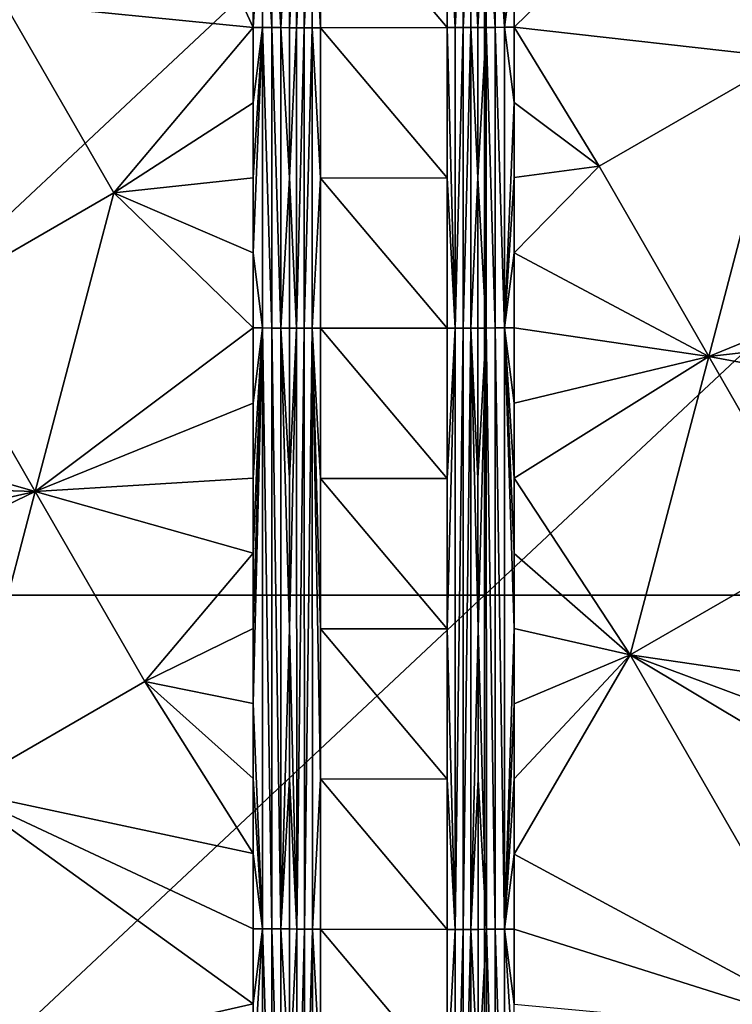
# Model space of a CAD drawing. Header units: inches. Extents: x -23.7 to 23.7, y -7.1 to 20.5.
# Tile 19 of 71: x -14.4 to -11.5, y 8.4 to 12.4. Entities that reach past the tile are written whole.
import ezdxf

# ---------------------------------------------------------------- set-up
doc = ezdxf.new("R2010")
doc.units = ezdxf.units.IN
doc.layers.get('0').update_dxf_attribs({"true_color": 0xc2ced6})

msp = doc.modelspace()

# ---------------------------------------------------------------- linework, layer by layer
for points in [[(-16.1233, 10.0166), (-16.1233, 13.3706), (-12.5404, 13.3706), (-16.1233, 10.0166)], [(-12.5404, 13.3706), (-12.5404, 10.0166), (-16.1233, 10.0166), (-12.5404, 13.3706)], [(-12.5404, 10.0166), (-12.5404, 13.3706), (-8.9574, 13.3706), (-12.5404, 10.0166)], [(-8.9574, 13.3706), (-8.9574, 10.0166), (-12.5404, 10.0166), (-8.9574, 13.3706)], [(-12.4211, 12.3217), (-11.7569, 12.969), (-12.4211, 12.6268), (-12.4211, 12.3217)], [(-11.7569, 12.969), (-12.4211, 12.3217), (-11.3122, 12.1975), (-11.7569, 12.969)], [(-13.4419, 12.9303), (-13.4805, 12.6255), (-13.4805, 12.3207), (-13.4419, 12.9303)], [(-13.4805, 12.3207), (-13.4419, 12.3207), (-13.4419, 12.9303), (-13.4805, 12.3207)], [(-13.4419, 12.9303), (-13.4419, 12.3207), (-13.404, 12.3206), (-13.4419, 12.9303)], [(-13.404, 12.3206), (-13.404, 12.9302), (-13.4419, 12.9303), (-13.404, 12.3206)], [(-13.404, 12.9302), (-13.404, 12.3206), (-13.3676, 12.3205), (-13.404, 12.9302)], [(-13.3676, 12.3205), (-13.3676, 12.9301), (-13.404, 12.9302), (-13.3676, 12.3205)], [(-13.3334, 12.93), (-13.3676, 12.9301), (-13.3676, 12.3205), (-13.3334, 12.93)], [(-13.3676, 12.3205), (-13.3333, 12.3203), (-13.3334, 12.93), (-13.3676, 12.3205)], [(-13.3333, 12.3203), (-13.304, 12.9297), (-13.3334, 12.93), (-13.3333, 12.3203)], [(-13.304, 12.32), (-13.304, 12.9297), (-13.3333, 12.3203), (-13.304, 12.32)], [(-13.2728, 12.9296), (-13.304, 12.9297), (-13.304, 12.32), (-13.2728, 12.9296)], [(-13.304, 12.32), (-13.2727, 12.3199), (-13.2728, 12.9296), (-13.304, 12.32)], [(-13.2403, 12.9295), (-13.2728, 12.9296), (-13.2727, 12.3199), (-13.2403, 12.9295)], [(-13.2727, 12.3199), (-13.2402, 12.3198), (-13.2403, 12.9295), (-13.2727, 12.3199)], [(-13.2403, 12.9295), (-13.2402, 12.3198), (-13.2071, 12.3197), (-13.2403, 12.9295)], [(-13.2071, 12.3197), (-13.2072, 12.9295), (-13.2403, 12.9295), (-13.2071, 12.3197)], [(-12.6931, 12.3205), (-12.6932, 12.9307), (-13.2072, 12.9295), (-12.6931, 12.3205)], [(-12.6931, 12.3205), (-13.2072, 12.9295), (-13.2071, 12.3197), (-12.6931, 12.3205)], [(-12.66, 12.3205), (-12.6601, 12.9308), (-12.6932, 12.9307), (-12.66, 12.3205)], [(-12.6932, 12.9307), (-12.6931, 12.3205), (-12.66, 12.3205), (-12.6932, 12.9307)], [(-12.6277, 12.9308), (-12.6601, 12.9308), (-12.66, 12.3205), (-12.6277, 12.9308)], [(-12.66, 12.3205), (-12.6277, 12.3206), (-12.6277, 12.9308), (-12.66, 12.3205)], [(-12.6277, 12.3206), (-12.5966, 12.3208), (-12.5967, 12.931), (-12.6277, 12.3206)], [(-12.5967, 12.931), (-12.6277, 12.9308), (-12.6277, 12.3206), (-12.5967, 12.931)], [(-12.5676, 12.9312), (-12.5967, 12.931), (-12.5675, 12.3211), (-12.5676, 12.9312)], [(-12.5967, 12.931), (-12.5966, 12.3208), (-12.5675, 12.3211), (-12.5967, 12.931)], [(-12.5336, 12.9314), (-12.5676, 12.9312), (-12.5675, 12.3211), (-12.5336, 12.9314)], [(-12.5675, 12.3211), (-12.5336, 12.3213), (-12.5336, 12.9314), (-12.5675, 12.3211)], [(-12.4974, 12.3215), (-12.4974, 12.9316), (-12.5336, 12.9314), (-12.4974, 12.3215)], [(-12.5336, 12.9314), (-12.5336, 12.3213), (-12.4974, 12.3215), (-12.5336, 12.9314)], [(-12.4596, 12.3217), (-12.4596, 12.9317), (-12.4974, 12.9316), (-12.4596, 12.3217)], [(-12.4974, 12.9316), (-12.4974, 12.3215), (-12.4596, 12.3217), (-12.4974, 12.9316)], [(-12.4596, 12.3217), (-12.4211, 12.6268), (-12.4596, 12.9317), (-12.4596, 12.3217)], [(-13.4805, 12.3207), (-13.7279, 12.8609), (-14.4912, 12.4211), (-13.4805, 12.3207)], [(-13.4805, 12.6255), (-13.7279, 12.8609), (-13.4805, 12.3207), (-13.4805, 12.6255)], [(-12.4211, 12.3217), (-12.4211, 12.6268), (-12.4596, 12.3217), (-12.4211, 12.3217)], [(-14.8098, 11.2095), (-14.0464, 11.6495), (-14.4912, 12.4211), (-14.8098, 11.2095)], [(-14.0464, 11.6495), (-13.4805, 12.3207), (-14.4912, 12.4211), (-14.0464, 11.6495)], [(-14.0464, 11.6495), (-13.4805, 12.0159), (-13.4805, 12.3207), (-14.0464, 11.6495)], [(-13.4419, 12.3207), (-13.4805, 11.7111), (-13.4805, 11.4063), (-13.4419, 12.3207)], [(-13.4805, 11.4063), (-13.4419, 11.1014), (-13.4419, 12.3207), (-13.4805, 11.4063)], [(-13.4419, 12.3207), (-13.4805, 12.3207), (-13.4805, 12.0159), (-13.4419, 12.3207)], [(-13.4419, 12.3207), (-13.4805, 12.0159), (-13.4805, 11.7111), (-13.4419, 12.3207)], [(-13.4419, 12.3207), (-13.4419, 11.1014), (-13.404, 11.1013), (-13.4419, 12.3207)], [(-13.404, 11.1013), (-13.404, 12.3206), (-13.4419, 12.3207), (-13.404, 11.1013)], [(-13.404, 12.3206), (-13.404, 11.1013), (-13.3675, 11.1012), (-13.404, 12.3206)], [(-13.3675, 11.1012), (-13.3676, 12.3205), (-13.404, 12.3206), (-13.3675, 11.1012)], [(-13.3333, 12.3203), (-13.3676, 12.3205), (-13.3333, 11.7107), (-13.3333, 12.3203)], [(-13.3675, 11.1012), (-13.3333, 11.7107), (-13.3676, 12.3205), (-13.3675, 11.1012)], [(-13.304, 12.32), (-13.3333, 12.3203), (-13.3333, 11.7107), (-13.304, 12.32)], [(-13.3333, 11.7107), (-13.3039, 11.1006), (-13.304, 12.32), (-13.3333, 11.7107)], [(-13.2727, 12.3199), (-13.304, 12.32), (-13.3039, 11.1006), (-13.2727, 12.3199)], [(-13.3039, 11.1006), (-13.2726, 11.1004), (-13.2727, 12.3199), (-13.3039, 11.1006)], [(-13.2402, 12.3198), (-13.2727, 12.3199), (-13.2726, 11.1004), (-13.2402, 12.3198)], [(-13.2726, 11.1004), (-13.2401, 11.1003), (-13.2402, 12.3198), (-13.2726, 11.1004)], [(-13.2402, 12.3198), (-13.2401, 11.1003), (-13.2071, 11.71), (-13.2402, 12.3198)], [(-13.2071, 11.71), (-13.2071, 12.3197), (-13.2402, 12.3198), (-13.2071, 11.71)], [(-12.6931, 12.3205), (-13.2071, 12.3197), (-12.693, 11.7103), (-12.6931, 12.3205)], [(-13.2071, 11.71), (-12.693, 11.7103), (-13.2071, 12.3197), (-13.2071, 11.71)], [(-12.6599, 11.1001), (-12.66, 12.3205), (-12.6931, 12.3205), (-12.6599, 11.1001)], [(-12.6931, 12.3205), (-12.693, 11.7103), (-12.6599, 11.1001), (-12.6931, 12.3205)], [(-12.6277, 12.3206), (-12.66, 12.3205), (-12.6599, 11.1001), (-12.6277, 12.3206)], [(-12.6599, 11.1001), (-12.6275, 11.1003), (-12.6277, 12.3206), (-12.6599, 11.1001)], [(-12.5966, 12.3208), (-12.6277, 12.3206), (-12.6275, 11.1003), (-12.5966, 12.3208)], [(-12.6275, 11.1003), (-12.5965, 11.1004), (-12.5966, 12.3208), (-12.6275, 11.1003)], [(-12.5966, 12.3208), (-12.5675, 11.711), (-12.5675, 12.3211), (-12.5966, 12.3208)], [(-12.5966, 12.3208), (-12.5965, 11.1004), (-12.5675, 11.711), (-12.5966, 12.3208)], [(-12.5336, 12.3213), (-12.5675, 12.3211), (-12.5675, 11.711), (-12.5336, 12.3213)], [(-12.5336, 12.3213), (-12.5675, 11.711), (-12.5335, 11.1011), (-12.5336, 12.3213)], [(-12.4974, 11.1014), (-12.4974, 12.3215), (-12.5336, 12.3213), (-12.4974, 11.1014)], [(-12.5336, 12.3213), (-12.5335, 11.1011), (-12.4974, 11.1014), (-12.5336, 12.3213)], [(-12.4596, 11.1015), (-12.4596, 12.3217), (-12.4974, 12.3215), (-12.4596, 11.1015)], [(-12.4974, 12.3215), (-12.4974, 11.1014), (-12.4596, 11.1015), (-12.4974, 12.3215)], [(-12.4211, 12.0167), (-12.4596, 12.3217), (-12.4596, 11.1015), (-12.4211, 12.0167)], [(-12.4596, 12.3217), (-12.4211, 12.0167), (-12.4211, 12.3217), (-12.4596, 12.3217)], [(-11.3122, 12.1975), (-12.4211, 12.3217), (-12.0752, 11.7577), (-11.3122, 12.1975)], [(-12.0752, 11.7577), (-12.4211, 12.3217), (-12.4211, 12.0167), (-12.0752, 11.7577)], [(-11.3122, 12.1975), (-12.0752, 11.7577), (-11.6305, 10.9861), (-11.3122, 12.1975)], [(-10.6026, 11.4064), (-11.3122, 12.1975), (-11.6305, 10.9861), (-10.6026, 11.4064)], [(-13.4805, 11.7111), (-13.4805, 12.0159), (-14.0464, 11.6495), (-13.4805, 11.7111)], [(-12.4596, 11.1015), (-12.4211, 11.7117), (-12.4211, 12.0167), (-12.4596, 11.1015)], [(-12.4211, 11.7117), (-12.0752, 11.7577), (-12.4211, 12.0167), (-12.4211, 11.7117)], [(-12.4211, 11.7117), (-12.4211, 11.4067), (-12.0752, 11.7577), (-12.4211, 11.7117)], [(-11.6305, 10.9861), (-12.0752, 11.7577), (-12.4211, 11.4067), (-11.6305, 10.9861)], [(-14.0464, 11.6495), (-13.4805, 11.4063), (-13.4805, 11.7111), (-14.0464, 11.6495)], [(-13.3675, 11.1012), (-13.3333, 11.101), (-13.3333, 11.7107), (-13.3675, 11.1012)], [(-13.3333, 11.7107), (-13.3333, 11.101), (-13.3039, 11.1006), (-13.3333, 11.7107)], [(-13.2401, 11.1003), (-13.207, 11.1002), (-13.2071, 11.71), (-13.2401, 11.1003)], [(-12.6929, 11.1001), (-12.693, 11.7103), (-13.2071, 11.71), (-12.6929, 11.1001)], [(-13.2071, 11.71), (-13.207, 11.1002), (-12.6929, 11.1001), (-13.2071, 11.71)], [(-12.6599, 11.1001), (-12.693, 11.7103), (-12.6929, 11.1001), (-12.6599, 11.1001)], [(-12.5965, 11.1004), (-12.5674, 11.1009), (-12.5675, 11.711), (-12.5965, 11.1004)], [(-12.5335, 11.1011), (-12.5675, 11.711), (-12.5674, 11.1009), (-12.5335, 11.1011)], [(-12.4211, 11.7117), (-12.4596, 11.1015), (-12.4211, 11.4067), (-12.4211, 11.7117)], [(-14.0464, 11.6495), (-14.8098, 11.2095), (-14.365, 10.4378), (-14.0464, 11.6495)], [(-14.365, 10.4378), (-13.4805, 11.1015), (-14.0464, 11.6495), (-14.365, 10.4378)], [(-13.4805, 11.1015), (-13.4805, 11.4063), (-14.0464, 11.6495), (-13.4805, 11.1015)], [(-13.4419, 11.1014), (-13.4805, 11.4063), (-13.4805, 11.1015), (-13.4419, 11.1014)], [(-12.4596, 11.1015), (-12.4211, 11.1016), (-12.4211, 11.4067), (-12.4596, 11.1015)], [(-12.4211, 11.1016), (-11.6305, 10.9861), (-12.4211, 11.4067), (-12.4211, 11.1016)], [(-11.6305, 10.9861), (-10.6026, 11.1016), (-10.6026, 11.4064), (-11.6305, 10.9861)], [(-14.365, 10.4378), (-14.8098, 11.2095), (-15.299, 10.7045), (-14.365, 10.4378)], [(-14.365, 10.4378), (-13.4805, 10.7967), (-13.4805, 11.1015), (-14.365, 10.4378)], [(-13.4419, 11.1014), (-13.4805, 11.1015), (-13.4805, 10.7967), (-13.4419, 11.1014)], [(-13.4419, 11.1014), (-13.4805, 9.8822), (-13.4805, 9.5774), (-13.4419, 11.1014)], [(-13.4805, 9.5774), (-13.4419, 8.6628), (-13.4419, 11.1014), (-13.4805, 9.5774)], [(-13.4419, 11.1014), (-13.4805, 10.187), (-13.4805, 9.8822), (-13.4419, 11.1014)], [(-13.4419, 11.1014), (-13.4805, 10.4919), (-13.4805, 10.187), (-13.4419, 11.1014)], [(-13.4419, 11.1014), (-13.4805, 10.7967), (-13.4805, 10.4919), (-13.4419, 11.1014)], [(-13.4419, 11.1014), (-13.4419, 8.6628), (-13.404, 8.6627), (-13.4419, 11.1014)], [(-13.404, 8.6627), (-13.404, 11.1013), (-13.4419, 11.1014), (-13.404, 8.6627)], [(-13.404, 11.1013), (-13.404, 8.6627), (-13.3675, 8.6625), (-13.404, 11.1013)], [(-13.3675, 8.6625), (-13.3675, 11.1012), (-13.404, 11.1013), (-13.3675, 8.6625)], [(-13.3675, 11.1012), (-13.3332, 10.4913), (-13.3333, 11.101), (-13.3675, 11.1012)], [(-13.3332, 10.4913), (-13.3675, 11.1012), (-13.3332, 9.8817), (-13.3332, 10.4913)], [(-13.3675, 8.6625), (-13.3332, 9.8817), (-13.3675, 11.1012), (-13.3675, 8.6625)], [(-13.3333, 11.101), (-13.3332, 10.4913), (-13.3039, 11.1006), (-13.3333, 11.101)], [(-13.3332, 9.8817), (-13.3039, 11.1006), (-13.3332, 10.4913), (-13.3332, 9.8817)], [(-13.3037, 8.6617), (-13.3039, 11.1006), (-13.3332, 9.8817), (-13.3037, 8.6617)], [(-13.2726, 11.1004), (-13.3039, 11.1006), (-13.3037, 8.6617), (-13.2726, 11.1004)], [(-13.3037, 8.6617), (-13.2724, 8.6615), (-13.2726, 11.1004), (-13.3037, 8.6617)], [(-13.2401, 11.1003), (-13.2726, 11.1004), (-13.2724, 8.6615), (-13.2401, 11.1003)], [(-13.2724, 8.6615), (-13.2398, 8.6614), (-13.2401, 11.1003), (-13.2724, 8.6615)], [(-13.2401, 11.1003), (-13.2398, 8.6614), (-13.2068, 9.271), (-13.2401, 11.1003)], [(-13.2068, 9.271), (-13.2068, 9.8808), (-13.2401, 11.1003), (-13.2068, 9.271)], [(-13.2401, 11.1003), (-13.2068, 9.8808), (-13.2069, 10.4905), (-13.2401, 11.1003)], [(-13.2401, 11.1003), (-13.2069, 10.4905), (-13.207, 11.1002), (-13.2401, 11.1003)], [(-12.6929, 10.4899), (-12.6929, 11.1001), (-13.207, 11.1002), (-12.6929, 10.4899)], [(-13.2069, 10.4905), (-12.6929, 10.4899), (-13.207, 11.1002), (-13.2069, 10.4905)], [(-12.6599, 11.1001), (-12.6929, 10.4899), (-12.6928, 9.8797), (-12.6599, 11.1001)], [(-12.6599, 11.1001), (-12.6929, 11.1001), (-12.6929, 10.4899), (-12.6599, 11.1001)], [(-12.6596, 8.6594), (-12.6599, 11.1001), (-12.6928, 9.8797), (-12.6596, 8.6594)], [(-12.6275, 11.1003), (-12.6599, 11.1001), (-12.6596, 8.6594), (-12.6275, 11.1003)], [(-12.6596, 8.6594), (-12.6273, 8.6596), (-12.6275, 11.1003), (-12.6596, 8.6594)], [(-12.5965, 11.1004), (-12.6275, 11.1003), (-12.6273, 8.6596), (-12.5965, 11.1004)], [(-12.6273, 8.6596), (-12.5963, 8.6597), (-12.5965, 11.1004), (-12.6273, 8.6596)], [(-12.5965, 11.1004), (-12.5674, 10.4907), (-12.5674, 11.1009), (-12.5965, 11.1004)], [(-12.5673, 9.8806), (-12.5674, 10.4907), (-12.5965, 11.1004), (-12.5673, 9.8806)], [(-12.5965, 11.1004), (-12.5963, 8.6597), (-12.5673, 9.8806), (-12.5965, 11.1004)], [(-12.5674, 11.1009), (-12.5674, 10.4907), (-12.5335, 11.1011), (-12.5674, 11.1009)], [(-12.5674, 10.4907), (-12.5673, 9.8806), (-12.5335, 11.1011), (-12.5674, 10.4907)], [(-12.5335, 11.1011), (-12.5673, 9.8806), (-12.5334, 8.6607), (-12.5335, 11.1011)], [(-12.4973, 8.6609), (-12.4974, 11.1014), (-12.5335, 11.1011), (-12.4973, 8.6609)], [(-12.5335, 11.1011), (-12.5334, 8.6607), (-12.4973, 8.6609), (-12.5335, 11.1011)], [(-12.4596, 8.6611), (-12.4596, 11.1015), (-12.4974, 11.1014), (-12.4596, 8.6611)], [(-12.4974, 11.1014), (-12.4973, 8.6609), (-12.4596, 8.6611), (-12.4974, 11.1014)], [(-12.4596, 11.1015), (-12.4211, 10.7966), (-12.4211, 11.1016), (-12.4596, 11.1015)], [(-12.4211, 9.8814), (-12.4596, 11.1015), (-12.4596, 8.6611), (-12.4211, 9.8814)], [(-12.4596, 11.1015), (-12.4211, 10.4915), (-12.4211, 10.7966), (-12.4596, 11.1015)], [(-12.4596, 11.1015), (-12.4211, 10.1865), (-12.4211, 10.4915), (-12.4596, 11.1015)], [(-12.4596, 11.1015), (-12.4211, 9.8814), (-12.4211, 10.1865), (-12.4596, 11.1015)], [(-12.4211, 10.7966), (-11.6305, 10.9861), (-12.4211, 11.1016), (-12.4211, 10.7966)], [(-10.6026, 10.7968), (-10.6026, 11.1016), (-11.6305, 10.9861), (-10.6026, 10.7968)], [(-11.6305, 10.9861), (-12.4211, 10.7966), (-12.4211, 10.4915), (-11.6305, 10.9861)], [(-12.4211, 10.4915), (-11.9488, 9.7745), (-11.6305, 10.9861), (-12.4211, 10.4915)], [(-11.1858, 10.2145), (-11.6305, 10.9861), (-11.9488, 9.7745), (-11.1858, 10.2145)], [(-10.6026, 10.7968), (-11.6305, 10.9861), (-11.1858, 10.2145), (-10.6026, 10.7968)], [(-13.4805, 10.7967), (-14.365, 10.4378), (-13.4805, 10.4919), (-13.4805, 10.7967)], [(-15.299, 10.4658), (-14.365, 10.4378), (-15.299, 10.7045), (-15.299, 10.4658)], [(-13.4805, 10.187), (-13.4805, 10.4919), (-14.365, 10.4378), (-13.4805, 10.187)], [(-13.2069, 10.4905), (-12.6928, 9.8797), (-12.6929, 10.4899), (-13.2069, 10.4905)], [(-13.2068, 9.8808), (-12.6928, 9.8797), (-13.2069, 10.4905), (-13.2068, 9.8808)], [(-12.4211, 10.1865), (-11.9488, 9.7745), (-12.4211, 10.4915), (-12.4211, 10.1865)], [(-15.299, 10.227), (-14.365, 10.4378), (-15.299, 10.4658), (-15.299, 10.227)], [(-14.365, 10.4378), (-15.299, 9.9883), (-14.6836, 9.2258), (-14.365, 10.4378)], [(-15.299, 9.9883), (-14.365, 10.4378), (-15.299, 10.227), (-15.299, 9.9883)], [(-14.6836, 9.2258), (-13.9201, 9.666), (-14.365, 10.4378), (-14.6836, 9.2258)], [(-14.365, 10.4378), (-13.9201, 9.666), (-13.4805, 10.187), (-14.365, 10.4378)], [(-11.9488, 9.7745), (-10.6026, 9.5776), (-11.1858, 10.2145), (-11.9488, 9.7745)], [(-13.9201, 9.666), (-13.4805, 9.8822), (-13.4805, 10.187), (-13.9201, 9.666)], [(-11.9488, 9.7745), (-12.4211, 10.1865), (-12.4211, 9.8814), (-11.9488, 9.7745)], [(-16.1233, 6.6625), (-16.1233, 10.0166), (-12.5404, 10.0166), (-16.1233, 6.6625)], [(-12.5404, 10.0166), (-12.5404, 6.6625), (-16.1233, 6.6625), (-12.5404, 10.0166)], [(-12.5404, 6.6625), (-12.5404, 10.0166), (-8.9574, 10.0166), (-12.5404, 6.6625)], [(-13.4805, 9.8822), (-13.9201, 9.666), (-13.4805, 9.5774), (-13.4805, 9.8822)], [(-13.3675, 8.6625), (-13.3331, 9.272), (-13.3332, 9.8817), (-13.3675, 8.6625)], [(-13.3037, 8.6617), (-13.3332, 9.8817), (-13.3331, 9.272), (-13.3037, 8.6617)], [(-13.2068, 9.271), (-12.6927, 9.2695), (-13.2068, 9.8808), (-13.2068, 9.271)], [(-12.6928, 9.8797), (-13.2068, 9.8808), (-12.6927, 9.2695), (-12.6928, 9.8797)], [(-12.6928, 9.8797), (-12.6927, 9.2695), (-12.6596, 8.6594), (-12.6928, 9.8797)], [(-12.5673, 9.8806), (-12.5963, 8.6597), (-12.5673, 9.2705), (-12.5673, 9.8806)], [(-12.5334, 8.6607), (-12.5673, 9.8806), (-12.5673, 9.2705), (-12.5334, 8.6607)], [(-12.4596, 8.6611), (-12.4211, 9.5764), (-12.4211, 9.8814), (-12.4596, 8.6611)], [(-12.4211, 9.8814), (-12.4211, 9.5764), (-11.9488, 9.7745), (-12.4211, 9.8814)], [(-11.9488, 9.7745), (-12.4211, 9.5764), (-12.4211, 9.2713), (-11.9488, 9.7745)], [(-12.4211, 9.2713), (-12.4211, 8.9663), (-11.9488, 9.7745), (-12.4211, 9.2713)], [(-11.0593, 8.2307), (-11.9488, 9.7745), (-12.4211, 8.9663), (-11.0593, 8.2307)], [(-11.9488, 9.7745), (-10.6026, 8.968), (-10.6026, 9.2728), (-11.9488, 9.7745)], [(-11.9488, 9.7745), (-10.6026, 9.2728), (-10.6026, 9.5776), (-11.9488, 9.7745)], [(-10.6026, 8.968), (-11.9488, 9.7745), (-11.0593, 8.2307), (-10.6026, 8.968)], [(-13.4805, 8.9677), (-13.9201, 9.666), (-14.6836, 9.2258), (-13.4805, 8.9677)], [(-13.9201, 9.666), (-13.4805, 9.2726), (-13.4805, 9.5774), (-13.9201, 9.666)], [(-13.9201, 9.666), (-13.4805, 8.9677), (-13.4805, 9.2726), (-13.9201, 9.666)], [(-13.4805, 9.5774), (-13.4805, 9.2726), (-13.4419, 8.6628), (-13.4805, 9.5774)], [(-12.4596, 8.6611), (-12.4211, 9.2713), (-12.4211, 9.5764), (-12.4596, 8.6611)], [(-13.4419, 8.6628), (-13.4805, 9.2726), (-13.4805, 8.9677), (-13.4419, 8.6628)], [(-13.3675, 8.6625), (-13.3331, 8.6623), (-13.3331, 9.272), (-13.3675, 8.6625)], [(-13.3037, 8.6617), (-13.3331, 9.272), (-13.3331, 8.6623), (-13.3037, 8.6617)], [(-13.2398, 8.6614), (-13.2067, 8.6613), (-13.2068, 9.271), (-13.2398, 8.6614)], [(-13.2068, 9.271), (-13.2067, 8.6613), (-12.6926, 8.6593), (-13.2068, 9.271)], [(-12.6926, 8.6593), (-12.6927, 9.2695), (-13.2068, 9.271), (-12.6926, 8.6593)], [(-12.6596, 8.6594), (-12.6927, 9.2695), (-12.6926, 8.6593), (-12.6596, 8.6594)], [(-12.5963, 8.6597), (-12.5673, 8.6604), (-12.5673, 9.2705), (-12.5963, 8.6597)], [(-12.5673, 9.2705), (-12.5673, 8.6604), (-12.5334, 8.6607), (-12.5673, 9.2705)], [(-12.4596, 8.6611), (-12.4211, 8.9663), (-12.4211, 9.2713), (-12.4596, 8.6611)], [(-13.4805, 8.3581), (-14.6836, 9.2258), (-15.0024, 8.0136), (-13.4805, 8.3581)], [(-14.6836, 9.2258), (-13.4805, 8.6629), (-13.4805, 8.9677), (-14.6836, 9.2258)], [(-13.4805, 8.3581), (-13.4805, 8.6629), (-14.6836, 9.2258), (-13.4805, 8.3581)], [(-13.4419, 8.6628), (-13.4805, 8.9677), (-13.4805, 8.6629), (-13.4419, 8.6628)], [(-12.4596, 8.6611), (-12.4211, 8.6612), (-12.4211, 8.9663), (-12.4596, 8.6611)], [(-12.4211, 8.9663), (-12.4211, 8.6612), (-11.0593, 8.2307), (-12.4211, 8.9663)], [(-13.4805, 8.6629), (-13.4805, 8.3581), (-13.4419, 8.6628), (-13.4805, 8.6629)], [(-13.4419, 8.6628), (-13.4805, 8.0532), (-13.4419, 7.4435), (-13.4419, 8.6628)], [(-13.4805, 8.0532), (-13.4419, 8.6628), (-13.4805, 8.3581), (-13.4805, 8.0532)], [(-13.4419, 8.6628), (-13.4419, 7.4435), (-13.4039, 7.4433), (-13.4419, 8.6628)], [(-13.4039, 7.4433), (-13.404, 8.6627), (-13.4419, 8.6628), (-13.4039, 7.4433)], [(-13.404, 8.6627), (-13.4039, 7.4433), (-13.3674, 7.4432), (-13.404, 8.6627)], [(-13.3674, 7.4432), (-13.3675, 8.6625), (-13.404, 8.6627), (-13.3674, 7.4432)], [(-13.3331, 8.6623), (-13.3675, 8.6625), (-13.3331, 8.0526), (-13.3331, 8.6623)], [(-13.3331, 8.0526), (-13.3675, 8.6625), (-13.3674, 7.4432), (-13.3331, 8.0526)], [(-13.3331, 8.0526), (-13.3037, 8.6617), (-13.3331, 8.6623), (-13.3331, 8.0526)], [(-13.3331, 8.0526), (-13.3036, 7.4423), (-13.3037, 8.6617), (-13.3331, 8.0526)], [(-13.2724, 8.6615), (-13.3037, 8.6617), (-13.3036, 7.4423), (-13.2724, 8.6615)], [(-13.3036, 7.4423), (-13.2722, 7.4422), (-13.2724, 8.6615), (-13.3036, 7.4423)], [(-13.2398, 8.6614), (-13.2724, 8.6615), (-13.2722, 7.4422), (-13.2398, 8.6614)], [(-13.2722, 7.4422), (-13.2397, 7.442), (-13.2398, 8.6614), (-13.2722, 7.4422)], [(-13.2066, 8.0516), (-13.2398, 8.6614), (-13.2397, 7.442), (-13.2066, 8.0516)], [(-13.2398, 8.6614), (-13.2066, 8.0516), (-13.2067, 8.6613), (-13.2398, 8.6614)], [(-12.6926, 8.0492), (-12.6926, 8.6593), (-13.2067, 8.6613), (-12.6926, 8.0492)], [(-13.2066, 8.0516), (-12.6926, 8.0492), (-13.2067, 8.6613), (-13.2066, 8.0516)], [(-12.6596, 8.6594), (-12.6926, 8.6593), (-12.6926, 8.0492), (-12.6596, 8.6594)], [(-12.6595, 7.4391), (-12.6596, 8.6594), (-12.6926, 8.0492), (-12.6595, 7.4391)], [(-12.6273, 8.6596), (-12.6596, 8.6594), (-12.6595, 7.4391), (-12.6273, 8.6596)], [(-12.6595, 7.4391), (-12.6271, 7.4393), (-12.6273, 8.6596), (-12.6595, 7.4391)], [(-12.5963, 8.6597), (-12.6273, 8.6596), (-12.6271, 7.4393), (-12.5963, 8.6597)], [(-12.6271, 7.4393), (-12.5962, 7.4395), (-12.5963, 8.6597), (-12.6271, 7.4393)], [(-12.5963, 8.6597), (-12.5672, 8.0503), (-12.5673, 8.6604), (-12.5963, 8.6597)], [(-12.5962, 7.4395), (-12.5672, 8.0503), (-12.5963, 8.6597), (-12.5962, 7.4395)], [(-12.5673, 8.6604), (-12.5672, 8.0503), (-12.5334, 8.6607), (-12.5673, 8.6604)], [(-12.5334, 7.4404), (-12.5334, 8.6607), (-12.5672, 8.0503), (-12.5334, 7.4404)], [(-12.4973, 7.4406), (-12.4973, 8.6609), (-12.5334, 8.6607), (-12.4973, 7.4406)], [(-12.5334, 8.6607), (-12.5334, 7.4404), (-12.4973, 7.4406), (-12.5334, 8.6607)], [(-12.4596, 7.4408), (-12.4596, 8.6611), (-12.4973, 8.6609), (-12.4596, 7.4408)], [(-12.4973, 8.6609), (-12.4973, 7.4406), (-12.4596, 7.4408), (-12.4973, 8.6609)], [(-12.4596, 8.6611), (-12.4211, 8.3562), (-12.4211, 8.6612), (-12.4596, 8.6611)], [(-12.4211, 8.0511), (-12.4211, 8.3562), (-12.4596, 8.6611), (-12.4211, 8.0511)], [(-12.4211, 8.0511), (-12.4596, 8.6611), (-12.4596, 7.4408), (-12.4211, 8.0511)], [(-12.4211, 8.3562), (-11.0593, 8.2307), (-12.4211, 8.6612), (-12.4211, 8.3562)], [(-13.4805, 8.0532), (-13.4805, 8.3581), (-15.0024, 8.0136), (-13.4805, 8.0532)]]:
    msp.add_lwpolyline(points)

doc.saveas('drawing.dxf')
